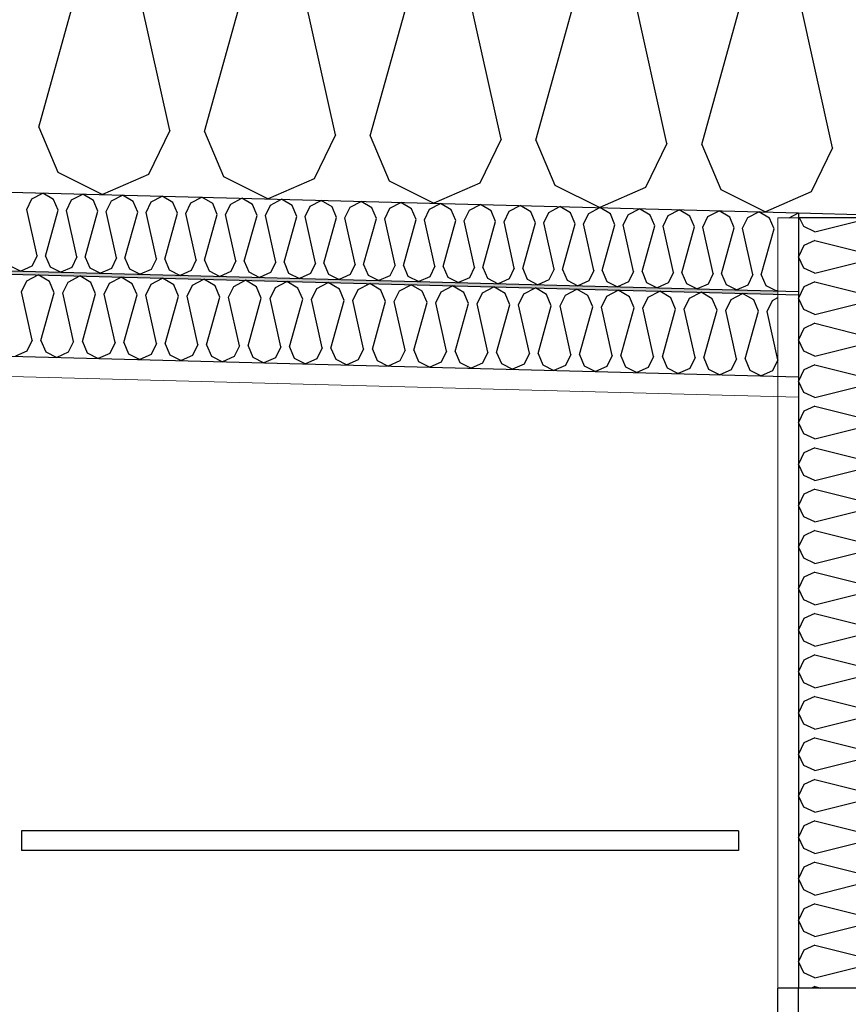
# Model space of a CAD drawing. Header units: millimetres. Extents: x -8544 to 51179, y -2070 to 39312.
# Tile 161 of 165: x 43237 to 43742, y 6120 to 6721. Entities that reach past the tile are written whole.
import ezdxf

# ---------------------------------------------------------------- set-up
doc = ezdxf.new("R2010")
doc.units = ezdxf.units.MM
doc.header["$LTSCALE"] = 0.5
doc.header["$MEASUREMENT"] = 0
doc.linetypes.add('PLINE', pattern=[0])
for name, color, linetype in [('0(Nye konstruksjoner)', 7, 'Continuous'), ('232- Ikke-bærende yttervegger (Skravur)(Nye konstruksjoner)', 7, 'Continuous'), ('232- Ikke-bærende yttervegger(Nye konstruksjoner)', 7, 'Continuous'), ('256- Faste himlinger og overflatebehandling (Skravur)(Nye konstruksjoner)', 7, 'Continuous'), ('256- Faste himlinger og overflatebehandling(Nye konstruksjoner)', 7, 'Continuous'), ('257- Systemhimlinger (Skravur)(Nye konstruksjoner)', 7, 'Continuous'), ('257- Systemhimlinger(Nye konstruksjoner)', 7, 'Continuous'), ('261- Primærkonstruksjon (tak)', 7, 'Continuous'), ('261- Primærkonstruksjon (tak) (Skravur)', 7, 'Continuous')]:
    doc.layers.add(name, color=color, linetype=linetype)
doc.layers.add('236- Innvendig kledning og overflate(Nye konstruksjoner)', color=7, linetype='Continuous', lineweight=0)

# ---------------------------------------------------------------- blocks, each defined once
blk = doc.blocks.new('*X17')
at = {"layer": '261- Primærkonstruksjon (tak) (Skravur)', "linetype": 'PLINE'}
for p, q in [((43248.34, 6655.32), (43280.73, 6771.83)), ((43328.23, 6653.22), (43301.98, 6771.27)), ((43349.47, 6652.67), (43381.86, 6769.18)), ((43429.36, 6650.58), (43403.11, 6768.62)), ((43450.61, 6650.02), (43483, 6766.53)), ((43530.5, 6647.93), (43504.25, 6765.97)), ((43551.75, 6647.37), (43584.14, 6763.88)), ((43631.64, 6645.28), (43605.39, 6763.33)), ((43652.89, 6644.72), (43685.28, 6761.23)), ((43732.77, 6642.63), (43706.53, 6760.68)), ((43248.34, 6655.32), (43259.95, 6627.91)), ((43328.23, 6653.22), (43315.19, 6626.46)), ((43349.47, 6652.67), (43361.09, 6625.26)), ((43429.36, 6650.58), (43416.33, 6623.81)), ((43450.61, 6650.02), (43462.23, 6622.61)), ((43530.5, 6647.93), (43517.47, 6621.17)), ((43551.75, 6647.37), (43563.36, 6619.96)), ((43631.64, 6645.28), (43618.6, 6618.52)), ((43652.89, 6644.72), (43664.5, 6617.32)), ((43732.77, 6642.63), (43719.74, 6615.87)), ((43259.95, 6627.91), (43287.23, 6614.12)), ((43315.19, 6626.46), (43287.23, 6614.12)), ((43361.09, 6625.26), (43388.37, 6611.47)), ((43416.33, 6623.81), (43388.37, 6611.47)), ((43462.23, 6622.61), (43489.5, 6608.82)), ((43517.47, 6621.17), (43489.5, 6608.82)), ((43563.36, 6619.96), (43590.64, 6606.17)), ((43618.6, 6618.52), (43590.64, 6606.17)), ((43664.5, 6617.32), (43691.78, 6603.52)), ((43719.74, 6615.87), (43691.78, 6603.52))]:
    blk.add_line(p, q, dxfattribs=at)
blk = doc.blocks.new('*X19')
at = {"layer": '256- Faste himlinger og overflatebehandling (Skravur)(Nye konstruksjoner)', "linetype": 'PLINE'}
for p, q in [((43237.73, 6554.76), (43240.99, 6561.45)), ((43240.99, 6561.45), (43247.99, 6565.13)), ((43254.8, 6561.09), (43247.99, 6565.13)), ((43257.7, 6554.24), (43254.8, 6561.09)), ((43263.01, 6554.1), (43266.27, 6560.79)), ((43266.27, 6560.79), (43273.28, 6564.46)), ((43280.08, 6560.43), (43273.28, 6564.46)), ((43282.99, 6553.58), (43280.08, 6560.43)), ((43288.3, 6553.44), (43291.56, 6560.13)), ((43291.56, 6560.13), (43298.56, 6563.8)), ((43305.37, 6559.77), (43298.56, 6563.8)), ((43316.84, 6559.47), (43323.85, 6563.14)), ((43330.65, 6559.11), (43323.85, 6563.14)), ((43342.13, 6558.8), (43349.13, 6562.48)), ((43355.94, 6558.44), (43349.13, 6562.48)), ((43367.41, 6558.14), (43374.42, 6561.82)), ((43381.22, 6557.78), (43374.42, 6561.82)), ((43392.69, 6557.48), (43399.7, 6561.15)), ((43406.5, 6557.12), (43399.7, 6561.15)), ((43417.98, 6556.82), (43424.98, 6560.49)), ((43431.79, 6556.46), (43424.98, 6560.49)), ((43244.29, 6525.25), (43237.73, 6554.76)), ((43249.6, 6525.11), (43257.7, 6554.24)), ((43269.58, 6524.59), (43263.01, 6554.1)), ((43308.27, 6552.92), (43305.37, 6559.77)), ((43313.58, 6552.78), (43316.84, 6559.47)), ((43333.55, 6552.25), (43330.65, 6559.11)), ((43338.87, 6552.11), (43342.13, 6558.8)), ((43358.84, 6551.59), (43355.94, 6558.44)), ((43364.15, 6551.45), (43367.41, 6558.14)), ((43384.12, 6550.93), (43381.22, 6557.78)), ((43389.44, 6550.79), (43392.69, 6557.48)), ((43409.41, 6550.27), (43406.5, 6557.12)), ((43414.72, 6550.13), (43417.98, 6556.82)), ((43434.69, 6549.61), (43431.79, 6556.46)), ((43440, 6549.47), (43443.26, 6556.16)), ((43443.26, 6556.16), (43450.27, 6559.83)), ((43457.07, 6555.79), (43450.27, 6559.83)), ((43459.98, 6548.94), (43457.07, 6555.79)), ((43465.29, 6548.8), (43468.55, 6555.49)), ((43468.55, 6555.49), (43475.55, 6559.17)), ((43482.36, 6555.13), (43475.55, 6559.17)), ((43485.26, 6548.28), (43482.36, 6555.13)), ((43490.57, 6548.14), (43493.83, 6554.83)), ((43493.83, 6554.83), (43500.84, 6558.5)), ((43507.64, 6554.47), (43500.84, 6558.5)), ((43510.55, 6547.62), (43507.64, 6554.47)), ((43515.86, 6547.48), (43519.12, 6554.17)), ((43519.12, 6554.17), (43526.12, 6557.84)), ((43532.93, 6553.81), (43526.12, 6557.84)), ((43544.4, 6553.51), (43551.41, 6557.18)), ((43558.21, 6553.15), (43551.41, 6557.18)), ((43569.68, 6552.85), (43576.69, 6556.52)), ((43583.49, 6552.48), (43576.69, 6556.52)), ((43594.97, 6552.18), (43601.97, 6555.86)), ((43608.78, 6551.82), (43601.97, 6555.86)), ((43620.25, 6551.52), (43627.26, 6555.19)), ((43634.06, 6551.16), (43627.26, 6555.19)), ((43645.54, 6550.86), (43652.54, 6554.53)), ((43659.35, 6550.5), (43652.54, 6554.53)), ((43274.89, 6524.45), (43282.99, 6553.58)), ((43294.86, 6523.93), (43288.3, 6553.44)), ((43300.17, 6523.79), (43308.27, 6552.92)), ((43320.14, 6523.26), (43313.58, 6552.78)), ((43325.46, 6523.13), (43333.55, 6552.25)), ((43345.43, 6522.6), (43338.87, 6552.11)), ((43350.74, 6522.46), (43358.84, 6551.59)), ((43370.71, 6521.94), (43364.15, 6551.45)), ((43376.03, 6521.8), (43384.12, 6550.93)), ((43396, 6521.28), (43389.44, 6550.79)), ((43401.31, 6521.14), (43409.41, 6550.27)), ((43421.28, 6520.62), (43414.72, 6550.13)), ((43426.59, 6520.48), (43434.69, 6549.61)), ((43446.57, 6519.95), (43440, 6549.47)), ((43451.88, 6519.82), (43459.98, 6548.94)), ((43471.85, 6519.29), (43465.29, 6548.8)), ((43477.16, 6519.15), (43485.26, 6548.28)), ((43497.14, 6518.63), (43490.57, 6548.14)), ((43535.83, 6546.96), (43532.93, 6553.81)), ((43541.14, 6546.82), (43544.4, 6553.51)), ((43561.11, 6546.29), (43558.21, 6553.15)), ((43566.43, 6546.16), (43569.68, 6552.85)), ((43586.4, 6545.63), (43583.49, 6552.48)), ((43591.71, 6545.49), (43594.97, 6552.18)), ((43611.68, 6544.97), (43608.78, 6551.82)), ((43616.99, 6544.83), (43620.25, 6551.52)), ((43636.97, 6544.31), (43634.06, 6551.16)), ((43642.28, 6544.17), (43645.54, 6550.86)), ((43662.25, 6543.65), (43659.35, 6550.5)), ((43667.56, 6543.51), (43670.82, 6550.2)), ((43670.82, 6550.2), (43677.83, 6553.87)), ((43684.63, 6549.84), (43677.83, 6553.87)), ((43687.54, 6542.98), (43684.63, 6549.84)), ((43692.85, 6542.85), (43696.11, 6549.54)), ((43696.11, 6549.54), (43699.43, 6551.28)), ((43502.45, 6518.49), (43510.55, 6547.62)), ((43522.42, 6517.97), (43515.86, 6547.48)), ((43527.73, 6517.83), (43535.83, 6546.96)), ((43547.7, 6517.31), (43541.14, 6546.82)), ((43553.02, 6517.17), (43561.11, 6546.29)), ((43572.99, 6516.64), (43566.43, 6546.16)), ((43578.3, 6516.5), (43586.4, 6545.63)), ((43598.27, 6515.98), (43591.71, 6545.49)), ((43603.58, 6515.84), (43611.68, 6544.97)), ((43623.56, 6515.32), (43616.99, 6544.83)), ((43628.87, 6515.18), (43636.97, 6544.31)), ((43648.84, 6514.66), (43642.28, 6544.17)), ((43654.15, 6514.52), (43662.25, 6543.65)), ((43674.13, 6514), (43667.56, 6543.51)), ((43679.44, 6513.86), (43687.54, 6542.98)), ((43699.41, 6513.33), (43692.85, 6542.85)), ((43244.29, 6525.25), (43241.03, 6518.56)), ((43249.6, 6525.11), (43252.51, 6518.26)), ((43269.58, 6524.59), (43266.32, 6517.9)), ((43274.89, 6524.45), (43277.79, 6517.6)), ((43241.03, 6518.56), (43234.04, 6515.47)), ((43252.51, 6518.26), (43259.33, 6514.81)), ((43294.86, 6523.93), (43291.6, 6517.24)), ((43300.17, 6523.79), (43303.08, 6516.94)), ((43320.14, 6523.26), (43316.89, 6516.57)), ((43325.46, 6523.13), (43328.36, 6516.27)), ((43345.43, 6522.6), (43342.17, 6515.91)), ((43350.74, 6522.46), (43353.65, 6515.61)), ((43370.71, 6521.94), (43367.46, 6515.25)), ((43376.03, 6521.8), (43378.93, 6514.95)), ((43396, 6521.28), (43392.74, 6514.59)), ((43401.31, 6521.14), (43404.21, 6514.29)), ((43421.28, 6520.62), (43418.02, 6513.93)), ((43426.59, 6520.48), (43429.5, 6513.63)), ((43446.57, 6519.95), (43443.31, 6513.26)), ((43451.88, 6519.82), (43454.78, 6512.96)), ((43471.85, 6519.29), (43468.59, 6512.6)), ((43477.16, 6519.15), (43480.07, 6512.3)), ((43497.14, 6518.63), (43493.88, 6511.94)), ((43502.45, 6518.49), (43505.35, 6511.64)), ((43522.42, 6517.97), (43519.16, 6511.28)), ((43266.32, 6517.9), (43259.33, 6514.81)), ((43277.79, 6517.6), (43284.61, 6514.15)), ((43291.6, 6517.24), (43284.61, 6514.15)), ((43303.08, 6516.94), (43309.9, 6513.49)), ((43316.89, 6516.57), (43309.9, 6513.49)), ((43328.36, 6516.27), (43335.18, 6512.83)), ((43342.17, 6515.91), (43335.18, 6512.83)), ((43353.65, 6515.61), (43360.46, 6512.16)), ((43367.46, 6515.25), (43360.46, 6512.16)), ((43378.93, 6514.95), (43385.75, 6511.5)), ((43392.74, 6514.59), (43385.75, 6511.5)), ((43404.21, 6514.29), (43411.03, 6510.84)), ((43418.02, 6513.93), (43411.03, 6510.84)), ((43429.5, 6513.63), (43436.32, 6510.18)), ((43443.31, 6513.26), (43436.32, 6510.18)), ((43454.78, 6512.96), (43461.6, 6509.51)), ((43468.59, 6512.6), (43461.6, 6509.51)), ((43480.07, 6512.3), (43486.89, 6508.85)), ((43527.73, 6517.83), (43530.64, 6510.98)), ((43547.7, 6517.31), (43544.45, 6510.62)), ((43553.02, 6517.17), (43555.92, 6510.32)), ((43572.99, 6516.64), (43569.73, 6509.95)), ((43578.3, 6516.5), (43581.2, 6509.65)), ((43598.27, 6515.98), (43595.01, 6509.29)), ((43603.58, 6515.84), (43606.49, 6508.99)), ((43623.56, 6515.32), (43620.3, 6508.63)), ((43628.87, 6515.18), (43631.77, 6508.33)), ((43648.84, 6514.66), (43645.58, 6507.97)), ((43654.15, 6514.52), (43657.06, 6507.67)), ((43674.13, 6514), (43670.87, 6507.31)), ((43679.44, 6513.86), (43682.34, 6507)), ((43699.41, 6513.33), (43696.15, 6506.64)), ((43493.88, 6511.94), (43486.89, 6508.85)), ((43505.35, 6511.64), (43512.17, 6508.19)), ((43519.16, 6511.28), (43512.17, 6508.19)), ((43530.64, 6510.98), (43537.45, 6507.53)), ((43544.45, 6510.62), (43537.45, 6507.53)), ((43555.92, 6510.32), (43562.74, 6506.87)), ((43569.73, 6509.95), (43562.74, 6506.87)), ((43581.2, 6509.65), (43588.02, 6506.2)), ((43595.01, 6509.29), (43588.02, 6506.2)), ((43606.49, 6508.99), (43613.31, 6505.54)), ((43620.3, 6508.63), (43613.31, 6505.54)), ((43631.77, 6508.33), (43638.59, 6504.88)), ((43645.58, 6507.97), (43638.59, 6504.88)), ((43657.06, 6507.67), (43663.88, 6504.22)), ((43670.87, 6507.31), (43663.88, 6504.22)), ((43682.34, 6507), (43689.16, 6503.56)), ((43696.15, 6506.64), (43689.16, 6503.56))]:
    blk.add_line(p, q, dxfattribs=at)
blk = doc.blocks.new('*X20')
at = {"layer": '256- Faste himlinger og overflatebehandling (Skravur)(Nye konstruksjoner)', "linetype": 'PLINE'}
for p, q in [((43244.09, 6611.54), (43250.82, 6615.07)), ((43257.35, 6611.2), (43250.82, 6615.07)), ((43268.37, 6610.91), (43275.09, 6614.43)), ((43281.62, 6610.56), (43275.09, 6614.43)), ((43240.97, 6605.12), (43244.09, 6611.54)), ((43260.14, 6604.62), (43257.35, 6611.2)), ((43265.24, 6604.48), (43268.37, 6610.91)), ((43284.41, 6603.98), (43281.62, 6610.56)), ((43289.51, 6603.85), (43292.64, 6610.27)), ((43292.64, 6610.27), (43299.37, 6613.8)), ((43305.9, 6609.92), (43299.37, 6613.8)), ((43308.69, 6603.35), (43305.9, 6609.92)), ((43313.79, 6603.21), (43316.91, 6609.64)), ((43316.91, 6609.64), (43323.64, 6613.16)), ((43330.17, 6609.29), (43323.64, 6613.16)), ((43332.96, 6602.71), (43330.17, 6609.29)), ((43338.06, 6602.58), (43341.19, 6609)), ((43341.19, 6609), (43347.91, 6612.53)), ((43354.44, 6608.65), (43347.91, 6612.53)), ((43357.23, 6602.08), (43354.44, 6608.65)), ((43362.33, 6601.94), (43365.46, 6608.36)), ((43365.46, 6608.36), (43372.18, 6611.89)), ((43378.72, 6608.02), (43372.18, 6611.89)), ((43389.73, 6607.73), (43396.46, 6611.26)), ((43402.99, 6607.38), (43396.46, 6611.26)), ((43414.01, 6607.09), (43420.73, 6610.62)), ((43427.26, 6606.75), (43420.73, 6610.62)), ((43438.28, 6606.46), (43445, 6609.98)), ((43451.54, 6606.11), (43445, 6609.98)), ((43462.55, 6605.82), (43469.28, 6609.35)), ((43475.81, 6605.48), (43469.28, 6609.35)), ((43486.82, 6605.19), (43493.55, 6608.71)), ((43500.08, 6604.84), (43493.55, 6608.71)), ((43511.1, 6604.55), (43517.82, 6608.08)), ((43524.35, 6604.2), (43517.82, 6608.08)), ((43247.27, 6576.79), (43240.97, 6605.12)), ((43252.37, 6576.66), (43260.14, 6604.62)), ((43271.54, 6576.15), (43265.24, 6604.48)), ((43276.64, 6576.02), (43284.41, 6603.98)), ((43295.81, 6575.52), (43289.51, 6603.85)), ((43300.91, 6575.38), (43308.69, 6603.35)), ((43320.08, 6574.88), (43313.79, 6603.21)), ((43325.18, 6574.75), (43332.96, 6602.71)), ((43344.36, 6574.25), (43338.06, 6602.58)), ((43349.46, 6574.11), (43357.23, 6602.08)), ((43381.5, 6601.44), (43378.72, 6608.02)), ((43386.6, 6601.31), (43389.73, 6607.73)), ((43405.78, 6600.8), (43402.99, 6607.38)), ((43410.88, 6600.67), (43414.01, 6607.09)), ((43430.05, 6600.17), (43427.26, 6606.75)), ((43435.15, 6600.04), (43438.28, 6606.46)), ((43454.32, 6599.53), (43451.54, 6606.11)), ((43459.42, 6599.4), (43462.55, 6605.82)), ((43478.6, 6598.9), (43475.81, 6605.48)), ((43483.7, 6598.76), (43486.82, 6605.19)), ((43502.87, 6598.26), (43500.08, 6604.84)), ((43507.97, 6598.13), (43511.1, 6604.55)), ((43527.14, 6597.63), (43524.35, 6604.2)), ((43532.24, 6597.49), (43535.37, 6603.92)), ((43535.37, 6603.92), (43542.1, 6607.44)), ((43548.63, 6603.57), (43542.1, 6607.44)), ((43551.41, 6596.99), (43548.63, 6603.57)), ((43556.51, 6596.86), (43559.64, 6603.28)), ((43559.64, 6603.28), (43566.37, 6606.81)), ((43572.9, 6602.93), (43566.37, 6606.81)), ((43575.69, 6596.36), (43572.9, 6602.93)), ((43580.79, 6596.22), (43583.92, 6602.64)), ((43583.92, 6602.64), (43590.64, 6606.17)), ((43597.17, 6602.3), (43590.64, 6606.17)), ((43599.96, 6595.72), (43597.17, 6602.3)), ((43608.19, 6602.01), (43614.91, 6605.53)), ((43621.45, 6601.66), (43614.91, 6605.53)), ((43632.46, 6601.37), (43639.19, 6604.9)), ((43645.72, 6601.03), (43639.19, 6604.9)), ((43656.73, 6600.74), (43663.46, 6604.26)), ((43669.99, 6600.39), (43663.46, 6604.26)), ((43681.01, 6600.1), (43687.73, 6603.63)), ((43694.26, 6599.75), (43687.73, 6603.63)), ((43706.3, 6600), (43711.93, 6602.95)), ((43368.63, 6573.61), (43362.33, 6601.94)), ((43373.73, 6573.48), (43381.5, 6601.44)), ((43392.9, 6572.98), (43386.6, 6601.31)), ((43398, 6572.84), (43405.78, 6600.8)), ((43417.18, 6572.34), (43410.88, 6600.67)), ((43422.28, 6572.21), (43430.05, 6600.17)), ((43441.45, 6571.7), (43435.15, 6600.04)), ((43446.55, 6571.57), (43454.32, 6599.53)), ((43465.72, 6571.07), (43459.42, 6599.4)), ((43470.82, 6570.93), (43478.6, 6598.9)), ((43490, 6570.43), (43483.7, 6598.76)), ((43495.1, 6570.3), (43502.87, 6598.26)), ((43514.27, 6569.8), (43507.97, 6598.13)), ((43519.37, 6569.66), (43527.14, 6597.63)), ((43538.54, 6569.16), (43532.24, 6597.49)), ((43543.64, 6569.03), (43551.41, 6596.99)), ((43562.81, 6568.53), (43556.51, 6596.86)), ((43567.91, 6568.39), (43575.69, 6596.36)), ((43587.09, 6567.89), (43580.79, 6596.22)), ((43605.06, 6595.59), (43608.19, 6602.01)), ((43624.23, 6595.08), (43621.45, 6601.66)), ((43629.33, 6594.95), (43632.46, 6601.37)), ((43648.51, 6594.45), (43645.72, 6601.03)), ((43653.61, 6594.32), (43656.73, 6600.74)), ((43672.78, 6593.81), (43669.99, 6600.39)), ((43677.88, 6593.68), (43681.01, 6600.1)), ((43697.05, 6593.18), (43694.26, 6599.75)), ((43592.19, 6567.76), (43599.96, 6595.72)), ((43611.36, 6567.25), (43605.06, 6595.59)), ((43616.46, 6567.12), (43624.23, 6595.08)), ((43635.63, 6566.62), (43629.33, 6594.95)), ((43640.73, 6566.49), (43648.51, 6594.45)), ((43659.91, 6565.98), (43653.61, 6594.32)), ((43665.01, 6565.85), (43672.78, 6593.81)), ((43684.18, 6565.35), (43677.88, 6593.68)), ((43689.28, 6565.21), (43697.05, 6593.18)), ((43247.27, 6576.79), (43244.14, 6570.37)), ((43252.37, 6576.66), (43255.15, 6570.08)), ((43271.54, 6576.15), (43268.41, 6569.73)), ((43276.64, 6576.02), (43279.43, 6569.44)), ((43295.81, 6575.52), (43292.68, 6569.1)), ((43300.91, 6575.38), (43303.7, 6568.81)), ((43320.08, 6574.88), (43316.96, 6568.46)), ((43325.18, 6574.75), (43327.97, 6568.17)), ((43344.36, 6574.25), (43341.23, 6567.82)), ((43349.46, 6574.11), (43352.25, 6567.54)), ((43368.63, 6573.61), (43365.5, 6567.19)), ((43373.73, 6573.48), (43376.52, 6566.9)), ((43392.9, 6572.98), (43389.78, 6566.55)), ((43398, 6572.84), (43400.79, 6566.26)), ((43417.18, 6572.34), (43414.05, 6565.92)), ((43422.28, 6572.21), (43425.06, 6565.63)), ((43230.88, 6570.71), (43237.43, 6567.4)), ((43244.14, 6570.37), (43237.43, 6567.4)), ((43255.15, 6570.08), (43261.7, 6566.77)), ((43268.41, 6569.73), (43261.7, 6566.77)), ((43279.43, 6569.44), (43285.97, 6566.13)), ((43292.68, 6569.1), (43285.97, 6566.13)), ((43303.7, 6568.81), (43310.25, 6565.5)), ((43316.96, 6568.46), (43310.25, 6565.5)), ((43327.97, 6568.17), (43334.52, 6564.86)), ((43341.23, 6567.82), (43334.52, 6564.86)), ((43352.25, 6567.54), (43358.79, 6564.22)), ((43365.5, 6567.19), (43358.79, 6564.22)), ((43376.52, 6566.9), (43383.06, 6563.59)), ((43389.78, 6566.55), (43383.06, 6563.59)), ((43400.79, 6566.26), (43407.34, 6562.95)), ((43441.45, 6571.7), (43438.32, 6565.28)), ((43446.55, 6571.57), (43449.34, 6564.99)), ((43465.72, 6571.07), (43462.59, 6564.65)), ((43470.82, 6570.93), (43473.61, 6564.36)), ((43490, 6570.43), (43486.87, 6564.01)), ((43495.1, 6570.3), (43497.88, 6563.72)), ((43514.27, 6569.8), (43511.14, 6563.37)), ((43519.37, 6569.66), (43522.16, 6563.09)), ((43538.54, 6569.16), (43535.41, 6562.74)), ((43543.64, 6569.03), (43546.43, 6562.45)), ((43562.81, 6568.53), (43559.69, 6562.1)), ((43567.91, 6568.39), (43570.7, 6561.82)), ((43587.09, 6567.89), (43583.96, 6561.47)), ((43592.19, 6567.76), (43594.97, 6561.18)), ((43611.36, 6567.25), (43608.23, 6560.83)), ((43616.46, 6567.12), (43619.25, 6560.54)), ((43635.63, 6566.62), (43632.51, 6560.2)), ((43640.73, 6566.49), (43643.52, 6559.91)), ((43414.05, 6565.92), (43407.34, 6562.95)), ((43425.06, 6565.63), (43431.61, 6562.32)), ((43438.32, 6565.28), (43431.61, 6562.32)), ((43449.34, 6564.99), (43455.88, 6561.68)), ((43462.59, 6564.65), (43455.88, 6561.68)), ((43473.61, 6564.36), (43480.16, 6561.05)), ((43486.87, 6564.01), (43480.16, 6561.05)), ((43497.88, 6563.72), (43504.43, 6560.41)), ((43511.14, 6563.37), (43504.43, 6560.41)), ((43522.16, 6563.09), (43528.7, 6559.78)), ((43535.41, 6562.74), (43528.7, 6559.78)), ((43546.43, 6562.45), (43552.98, 6559.14)), ((43559.69, 6562.1), (43552.98, 6559.14)), ((43570.7, 6561.82), (43577.25, 6558.5)), ((43583.96, 6561.47), (43577.25, 6558.5)), ((43594.97, 6561.18), (43601.52, 6557.87)), ((43608.23, 6560.83), (43601.52, 6557.87)), ((43619.25, 6560.54), (43625.79, 6557.23)), ((43632.51, 6560.2), (43625.79, 6557.23)), ((43659.91, 6565.98), (43656.78, 6559.56)), ((43665.01, 6565.85), (43667.79, 6559.27)), ((43684.18, 6565.35), (43681.05, 6558.93)), ((43689.28, 6565.21), (43692.07, 6558.64)), ((43643.52, 6559.91), (43650.07, 6556.6)), ((43656.78, 6559.56), (43650.07, 6556.6)), ((43667.79, 6559.27), (43674.34, 6555.96)), ((43681.05, 6558.93), (43674.34, 6555.96)), ((43692.07, 6558.64), (43698.61, 6555.33)), ((43699.43, 6555.69), (43698.61, 6555.33))]:
    blk.add_line(p, q, dxfattribs=at)
blk = doc.blocks.new('*X29')
at = {"layer": '232- Ikke-bærende yttervegger (Skravur)(Nye konstruksjoner)', "linetype": 'PLINE'}
for p, q in [((43715.2, 6594.56), (43712.62, 6600)), ((43721.97, 6591.48), (43751.3, 6598.81)), ((43751.3, 6598.81), (43758.07, 6595.73)), ((43721.97, 6591.48), (43715.2, 6594.56)), ((43758.07, 6595.73), (43761.93, 6588.82)), ((43721.97, 6586.17), (43715.2, 6583.09)), ((43721.97, 6586.17), (43751.3, 6578.83)), ((43758.07, 6581.92), (43761.93, 6588.82)), ((43715.2, 6583.09), (43711.93, 6576.18)), ((43751.3, 6578.83), (43758.07, 6581.92)), ((43715.2, 6569.27), (43711.93, 6576.18)), ((43721.97, 6566.19), (43751.3, 6573.52)), ((43751.3, 6573.52), (43758.07, 6570.44)), ((43721.97, 6566.19), (43715.2, 6569.27)), ((43758.07, 6570.44), (43761.93, 6563.53)), ((43721.97, 6560.87), (43715.2, 6557.79)), ((43721.97, 6560.87), (43751.3, 6553.54)), ((43758.07, 6556.62), (43761.93, 6563.53)), ((43715.2, 6557.79), (43711.93, 6550.88)), ((43751.3, 6553.54), (43758.07, 6556.62)), ((43715.2, 6543.98), (43711.93, 6550.88)), ((43721.97, 6540.9), (43751.3, 6548.23)), ((43751.3, 6548.23), (43758.07, 6545.15)), ((43721.97, 6540.9), (43715.2, 6543.98)), ((43758.07, 6545.15), (43761.93, 6538.24)), ((43758.07, 6531.33), (43761.93, 6538.24)), ((43715.2, 6532.5), (43711.93, 6525.59)), ((43721.97, 6535.58), (43715.2, 6532.5)), ((43721.97, 6535.58), (43751.3, 6528.25)), ((43751.3, 6528.25), (43758.07, 6531.33)), ((43715.2, 6518.68), (43711.93, 6525.59)), ((43721.97, 6515.6), (43715.2, 6518.68)), ((43721.97, 6515.6), (43751.3, 6522.93)), ((43751.3, 6522.93), (43758.07, 6519.85)), ((43758.07, 6519.85), (43761.93, 6512.95)), ((43758.07, 6506.04), (43761.93, 6512.95)), ((43715.2, 6507.21), (43711.93, 6500.3)), ((43721.97, 6510.29), (43715.2, 6507.21)), ((43721.97, 6510.29), (43751.3, 6502.96)), ((43751.3, 6502.96), (43758.07, 6506.04)), ((43715.2, 6493.39), (43711.93, 6500.3)), ((43721.97, 6490.31), (43751.3, 6497.64)), ((43751.3, 6497.64), (43758.07, 6494.56)), ((43758.07, 6494.56), (43761.93, 6487.65)), ((43721.97, 6490.31), (43715.2, 6493.39)), ((43715.2, 6481.91), (43711.93, 6475.01)), ((43721.97, 6485), (43715.2, 6481.91)), ((43721.97, 6485), (43751.3, 6477.66)), ((43758.07, 6480.75), (43761.93, 6487.65)), ((43751.3, 6477.66), (43758.07, 6480.75)), ((43715.2, 6468.1), (43711.93, 6475.01)), ((43721.97, 6465.02), (43751.3, 6472.35)), ((43751.3, 6472.35), (43758.07, 6469.27)), ((43721.97, 6465.02), (43715.2, 6468.1)), ((43758.07, 6469.27), (43761.93, 6462.36)), ((43721.97, 6459.7), (43715.2, 6456.62)), ((43721.97, 6459.7), (43751.3, 6452.37)), ((43758.07, 6455.45), (43761.93, 6462.36)), ((43715.2, 6456.62), (43711.93, 6449.71)), ((43751.3, 6452.37), (43758.07, 6455.45)), ((43715.2, 6442.81), (43711.93, 6449.71)), ((43721.97, 6439.72), (43751.3, 6447.06)), ((43751.3, 6447.06), (43758.07, 6443.97)), ((43721.97, 6439.72), (43715.2, 6442.81)), ((43758.07, 6443.97), (43761.93, 6437.07)), ((43721.97, 6434.41), (43715.2, 6431.33)), ((43721.97, 6434.41), (43751.3, 6427.08)), ((43758.07, 6430.16), (43761.93, 6437.07)), ((43715.2, 6431.33), (43711.93, 6424.42)), ((43751.3, 6427.08), (43758.07, 6430.16)), ((43715.2, 6417.51), (43711.93, 6424.42)), ((43721.97, 6414.43), (43715.2, 6417.51)), ((43721.97, 6414.43), (43751.3, 6421.76)), ((43751.3, 6421.76), (43758.07, 6418.68)), ((43758.07, 6418.68), (43761.93, 6411.77)), ((43758.07, 6404.87), (43761.93, 6411.77)), ((43715.2, 6406.03), (43711.93, 6399.13)), ((43721.97, 6409.12), (43715.2, 6406.03)), ((43721.97, 6409.12), (43751.3, 6401.78)), ((43751.3, 6401.78), (43758.07, 6404.87)), ((43715.2, 6392.22), (43711.93, 6399.13)), ((43721.97, 6389.14), (43715.2, 6392.22)), ((43721.97, 6389.14), (43751.3, 6396.47)), ((43751.3, 6396.47), (43758.07, 6393.39)), ((43758.07, 6393.39), (43761.93, 6386.48)), ((43758.07, 6379.57), (43761.93, 6386.48)), ((43715.2, 6380.74), (43711.93, 6373.83)), ((43721.97, 6383.82), (43715.2, 6380.74)), ((43721.97, 6383.82), (43751.3, 6376.49)), ((43715.2, 6366.93), (43711.93, 6373.83)), ((43751.3, 6376.49), (43758.07, 6379.57)), ((43721.97, 6363.84), (43751.3, 6371.18)), ((43751.3, 6371.18), (43758.07, 6368.09)), ((43758.07, 6368.09), (43761.93, 6361.19)), ((43721.97, 6363.84), (43715.2, 6366.93)), ((43721.97, 6358.53), (43715.2, 6355.45)), ((43721.97, 6358.53), (43751.3, 6351.2)), ((43758.07, 6354.28), (43761.93, 6361.19)), ((43715.2, 6355.45), (43711.93, 6348.54)), ((43751.3, 6351.2), (43758.07, 6354.28)), ((43715.2, 6341.63), (43711.93, 6348.54)), ((43721.97, 6338.55), (43751.3, 6345.88)), ((43751.3, 6345.88), (43758.07, 6342.8)), ((43721.97, 6338.55), (43715.2, 6341.63)), ((43758.07, 6342.8), (43761.93, 6335.89)), ((43721.97, 6333.24), (43715.2, 6330.16)), ((43721.97, 6333.24), (43751.3, 6325.91)), ((43758.07, 6328.99), (43761.93, 6335.89)), ((43715.2, 6330.16), (43711.93, 6323.25)), ((43751.3, 6325.91), (43758.07, 6328.99)), ((43715.2, 6316.34), (43711.93, 6323.25)), ((43721.97, 6313.26), (43751.3, 6320.59)), ((43751.3, 6320.59), (43758.07, 6317.51)), ((43721.97, 6313.26), (43715.2, 6316.34)), ((43758.07, 6317.51), (43761.93, 6310.6)), ((43721.97, 6307.94), (43715.2, 6304.86)), ((43721.97, 6307.94), (43751.3, 6300.61)), ((43758.07, 6303.69), (43761.93, 6310.6)), ((43715.2, 6304.86), (43711.93, 6297.96)), ((43751.3, 6300.61), (43758.07, 6303.69)), ((43715.2, 6291.05), (43711.93, 6297.96)), ((43721.97, 6287.97), (43715.2, 6291.05)), ((43721.97, 6287.97), (43751.3, 6295.3)), ((43751.3, 6295.3), (43758.07, 6292.22)), ((43758.07, 6292.22), (43761.93, 6285.31)), ((43758.07, 6278.4), (43761.93, 6285.31)), ((43715.2, 6279.57), (43711.93, 6272.66)), ((43721.97, 6282.65), (43715.2, 6279.57)), ((43721.97, 6282.65), (43751.3, 6275.32)), ((43751.3, 6275.32), (43758.07, 6278.4)), ((43715.2, 6265.75), (43711.93, 6272.66)), ((43721.97, 6262.67), (43715.2, 6265.75)), ((43721.97, 6262.67), (43751.3, 6270.01)), ((43751.3, 6270.01), (43758.07, 6266.92)), ((43758.07, 6266.92), (43761.93, 6260.02)), ((43758.07, 6253.11), (43761.93, 6260.02)), ((43715.2, 6254.28), (43711.93, 6247.37)), ((43721.97, 6257.36), (43715.2, 6254.28)), ((43721.97, 6257.36), (43751.3, 6250.03)), ((43751.3, 6250.03), (43758.07, 6253.11)), ((43715.2, 6240.46), (43711.93, 6247.37)), ((43721.97, 6237.38), (43751.3, 6244.71)), ((43751.3, 6244.71), (43758.07, 6241.63)), ((43758.07, 6241.63), (43761.93, 6234.72)), ((43721.97, 6237.38), (43715.2, 6240.46)), ((43721.97, 6232.07), (43715.2, 6228.98)), ((43721.97, 6232.07), (43751.3, 6224.73)), ((43758.07, 6227.82), (43761.93, 6234.72)), ((43715.2, 6228.98), (43711.93, 6222.08)), ((43751.3, 6224.73), (43758.07, 6227.82)), ((43715.2, 6215.17), (43711.93, 6222.08)), ((43721.97, 6212.09), (43751.3, 6219.42)), ((43751.3, 6219.42), (43758.07, 6216.34)), ((43721.97, 6212.09), (43715.2, 6215.17)), ((43758.07, 6216.34), (43761.93, 6209.43)), ((43721.97, 6206.77), (43715.2, 6203.69)), ((43721.97, 6206.77), (43751.3, 6199.44)), ((43758.07, 6202.52), (43761.93, 6209.43)), ((43715.2, 6203.69), (43711.93, 6196.78)), ((43751.3, 6199.44), (43758.07, 6202.52)), ((43715.2, 6189.88), (43711.93, 6196.78)), ((43721.97, 6186.79), (43751.3, 6194.13)), ((43751.3, 6194.13), (43758.07, 6191.04)), ((43721.97, 6186.79), (43715.2, 6189.88)), ((43758.07, 6191.04), (43761.93, 6184.14)), ((43758.07, 6177.23), (43761.93, 6184.14)), ((43715.2, 6178.4), (43711.93, 6171.49)), ((43721.97, 6181.48), (43715.2, 6178.4)), ((43721.97, 6181.48), (43751.3, 6174.15)), ((43751.3, 6174.15), (43758.07, 6177.23)), ((43715.2, 6164.58), (43711.93, 6171.49)), ((43721.97, 6161.5), (43715.2, 6164.58)), ((43721.97, 6161.5), (43751.3, 6168.83)), ((43751.3, 6168.83), (43758.07, 6165.75)), ((43758.07, 6165.75), (43761.93, 6158.84)), ((43758.07, 6151.94), (43761.93, 6158.84)), ((43715.2, 6153.1), (43711.93, 6146.2)), ((43721.97, 6156.19), (43715.2, 6153.1)), ((43721.97, 6156.19), (43751.3, 6148.85)), ((43751.3, 6148.85), (43758.07, 6151.94)), ((43715.2, 6139.29), (43711.93, 6146.2)), ((43721.97, 6136.21), (43751.3, 6143.54)), ((43751.3, 6143.54), (43758.07, 6140.46)), ((43758.07, 6140.46), (43761.93, 6133.55)), ((43721.97, 6136.21), (43715.2, 6139.29)), ((43759.95, 6130), (43761.93, 6133.55)), ((43721.97, 6130.89), (43720.01, 6130)), ((43721.97, 6130.89), (43725.54, 6130))]:
    blk.add_line(p, q, dxfattribs=at)

msp = doc.modelspace()

# ---------------------------------------------------------------- hatches: boundary and pattern name
at = {"layer": '232- Ikke-bærende yttervegger (Skravur)(Nye konstruksjoner)', "linetype": 'Continuous'}
h = msp.add_hatch(dxfattribs=at)
h.set_pattern_fill('Gips', color=256, style=0, pattern_type=2)
h.set_pattern_definition([(270, (0, 0), (86.60254, 0), [0, -50]), (270, (43.3, -25), (86.60254, 0), [0, -50])])
h.paths.add_polyline_path([(43699.43, 6130), (43711.93, 6130), (43711.93, 6600), (43699.43, 6600)])
at = {"layer": '256- Faste himlinger og overflatebehandling (Skravur)(Nye konstruksjoner)', "linetype": 'Continuous'}
msp.add_hatch(color=256, dxfattribs=at).paths.add_polyline_path([(39201.93, 6673.08), (39201.93, 6671.08), (43699.43, 6553.3), (43699.43, 6555.31)])
h = msp.add_hatch(dxfattribs=at)
h.set_pattern_fill('Gips', color=256, style=0, pattern_type=2)
h.set_pattern_definition([(358.5, (0, 0), (2.26699, 86.57286), [0, -50]), (358.5, (26.125, 42.63), (2.26699, 86.57286), [0, -50])])
h.paths.add_polyline_path([(39201.93, 6608.55), (43699.43, 6490.78), (43699.43, 6503.29), (39201.93, 6621.06)])
at = {"layer": '257- Systemhimlinger (Skravur)(Nye konstruksjoner)', "linetype": 'Continuous'}
h = msp.add_hatch(dxfattribs=at)
h.set_pattern_fill('Prikker_tett', color=256, style=0, pattern_type=2)
h.set_pattern_definition([(0, (0, 0), (0, 43.30127), [0, -25]), (0, (12.5, 21.65), (0, 43.30127), [0, -25])])
h.paths.add_polyline_path([(43237.68, 6214), (43675.43, 6214), (43675.43, 6226), (43237.68, 6226)])

# ---------------------------------------------------------------- linework, layer by layer
at = {"layer": '0(Nye konstruksjoner)', "linetype": 'PLINE'}
for p, q in [((43699.43, 3870), (43699.43, 6130)), ((43711.93, 3820), (43711.93, 6130))]:
    msp.add_line(p, q, dxfattribs=at)
at = {"layer": '0(Nye konstruksjoner)', "linetype": 'PLINE', "flags": 128}
msp.add_lwpolyline([(43811.93, 6130), (43763.93, 6130), (43761.93, 6130), (43711.93, 6130), (43699.43, 6130)], dxfattribs=at)
at = {"layer": '232- Ikke-bærende yttervegger(Nye konstruksjoner)', "linetype": 'PLINE', "flags": 128}
for points in [[(43711.93, 6600), (43711.93, 6554.98), (43711.93, 6552.98), (43711.93, 6502.96), (43711.93, 6490.46), (43711.93, 6130)], [(43811.93, 6600), (43763.93, 6600), (43761.93, 6600), (43711.93, 6600)]]:
    msp.add_lwpolyline(points, dxfattribs=at)
at = {"layer": '236- Innvendig kledning og overflate(Nye konstruksjoner)', "linetype": 'PLINE'}
for p, q in [((39201.93, 6608.55), (43711.93, 6490.46)), ((43699.43, 6600), (43699.43, 6130)), ((43711.93, 6600), (43699.43, 6600))]:
    msp.add_line(p, q, dxfattribs=at)
at = {"layer": '256- Faste himlinger og overflatebehandling(Nye konstruksjoner)', "linetype": 'PLINE'}
for p, q in [((39201.93, 6673.08), (43711.93, 6554.98)), ((39201.93, 6671.08), (43711.93, 6552.98)), ((39201.93, 6621.06), (43711.93, 6502.96)), ((43711.93, 6602.99), (43711.93, 6600))]:
    msp.add_line(p, q, dxfattribs=at)
at = {"layer": '257- Systemhimlinger(Nye konstruksjoner)', "linetype": 'PLINE'}
for p, q in [((43237.68, 6226), (43237.68, 6214)), ((43675.43, 6226), (43237.68, 6226)), ((43675.43, 6226), (43675.43, 6214)), ((43675.43, 6214), (43237.68, 6214))]:
    msp.add_line(p, q, dxfattribs=at)
at = {"layer": '261- Primærkonstruksjon (tak)', "linetype": 'PLINE'}
for p, q in [((39201.93, 6721.09), (43711.93, 6602.99)), ((43711.93, 6602.99), (43961.93, 6596.45))]:
    msp.add_line(p, q, dxfattribs=at)

# ---------------------------------------------------------------- block references
at = {"layer": '232- Ikke-bærende yttervegger(Nye konstruksjoner)'}
msp.add_blockref('*X29', (0, 0), dxfattribs=at)
at = {"layer": '256- Faste himlinger og overflatebehandling(Nye konstruksjoner)'}
for name in ['*X20', '*X19']:
    msp.add_blockref(name, (0, 0), dxfattribs=at)
at = {"layer": '261- Primærkonstruksjon (tak)'}
msp.add_blockref('*X17', (0, 0), dxfattribs=at)

doc.saveas('drawing.dxf')
